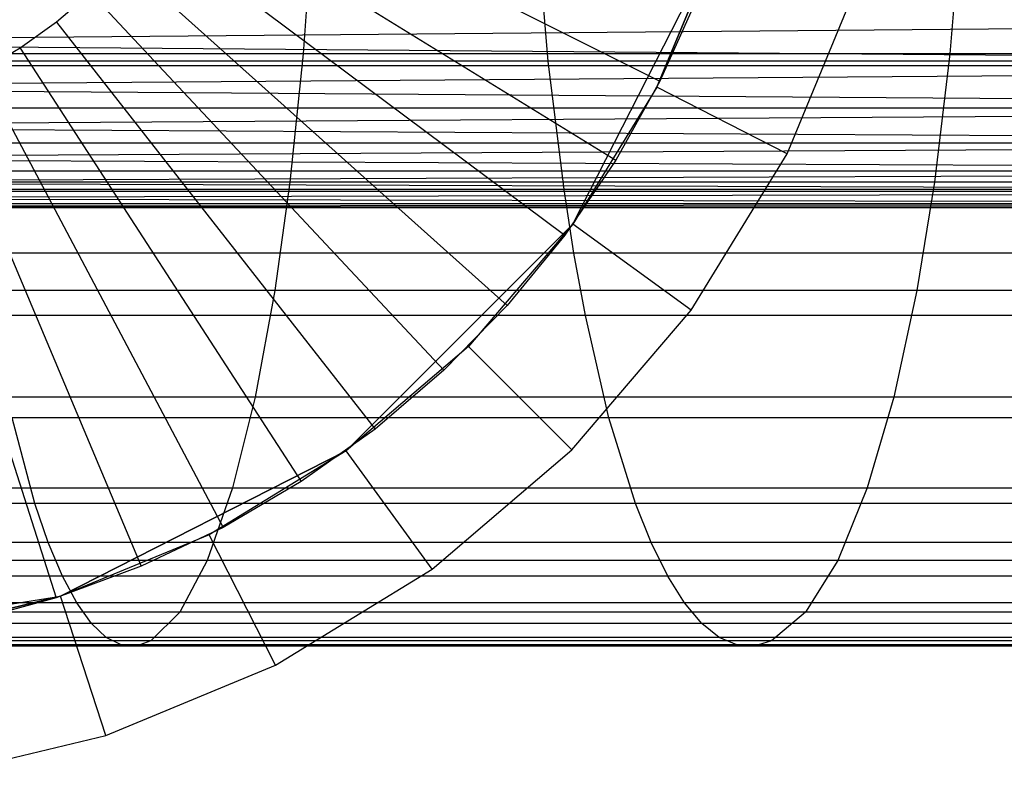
# Model space of a CAD drawing. Extents: x 1 to 115, y -55 to 55.
# Tile 72 of 86: x 102.49 to 105.86, y -3.95 to -1.36. Entities that reach past the tile are written whole.
import ezdxf

# ---------------------------------------------------------------- set-up
doc = ezdxf.new("R2010")
doc.units = 0
doc.header["$LTSCALE"] = 25.4
doc.layers.get('0').update_dxf_attribs({"linetype": 'CONTINUOUS'})

# ---------------------------------------------------------------- blocks, each defined once
blk = doc.blocks.new('NL2500025450_STL')
at = {"color": 0}
for p, q in [((103.1005, -0.7771, 215.9753), (104.679, -1.5682, 214.2096)), ((103.1005, -0.7771, 215.9753), (104.679, -1.5682, 214.2096)), ((103.0257, -0.9111, 215.9753), (104.5282, -1.8386, 214.2096)), ((103.0257, -0.9111, 215.9753), (104.5282, -1.8386, 214.2096)), ((102.9394, -1.0379, 215.9753), (104.354, -2.0947, 214.2096)), ((102.9394, -1.0379, 215.9753), (104.354, -2.0947, 214.2096)), ((103.4926, -1.0157, 9.9914), (103.4603, -1.4746, 9.8192)), ((103.4926, -1.0157, 9.9914), (103.4603, -1.4746, 9.8192)), ((104.2977, -1.4997, 3.1814), (104.2584, -1.0326, 3.0039)), ((104.2977, -1.4997, 3.1814), (104.2584, -1.0326, 3.0039)), ((105.7078, -1.0157, 9.5387), (105.6698, -1.4746, 9.3677)), ((105.7078, -1.0157, 9.5387), (105.6698, -1.4746, 9.3677)), ((104.3816, -2.0572, 214.8096), (104.8787, -1.0816, 214.8096)), ((104.3816, -2.0572, 214.8096), (104.8787, -1.0816, 214.8096)), ((104.8787, -1.0816, 214.3096), (104.6685, -1.589, 214.3096)), ((104.6685, -1.589, 214.3096), (104.8787, -1.0816, 214.8096)), ((104.6685, -1.589, 214.3096), (104.8787, -1.0816, 214.8096)), ((104.8787, -1.0816, 214.3096), (104.6685, -1.589, 214.3096)), ((102.8423, -1.1567, 215.9753), (104.1579, -2.3343, 214.2096)), ((102.8423, -1.1567, 215.9753), (104.1579, -2.3343, 214.2096)), ((105.114, -1.816, 213.8096), (105.3542, -1.2361, 213.8096)), ((105.114, -1.816, 213.8096), (105.3542, -1.2361, 213.8096)), ((102.735, -1.2664, 215.9753), (102.6184, -1.3661, 215.9753)), ((102.735, -1.2664, 215.9753), (103.9414, -2.5556, 214.2096)), ((102.735, -1.2664, 215.9753), (103.9414, -2.5556, 214.2096)), ((104.8054, -1.2856, 213.8096), (104.679, -1.5682, 213.8096)), ((104.8054, -1.2856, 214.2096), (104.679, -1.5682, 214.2096)), ((104.8054, -1.2856, 213.8096), (104.679, -1.5682, 213.8096)), ((104.8054, -1.2856, 214.2096), (104.679, -1.5682, 214.2096)), ((100.55, -1.435, 52.4165), (110.3248, -1.35, 52.3339)), ((100.55, -1.435, 52.4165), (110.3248, -1.35, 52.3339)), ((100.55, -1.435, 55.2027), (110.3248, -1.35, 55.2852)), ((100.55, -1.435, 55.2027), (110.3248, -1.35, 55.2852)), ((102.6184, -1.3661, 215.9753), (102.4935, -1.4552, 215.9753)), ((102.6184, -1.3661, 215.9753), (103.7062, -2.757, 214.2096)), ((102.6184, -1.3661, 215.9753), (103.7062, -2.757, 214.2096)), ((100.55, -1.435, 52.4165), (110.3248, -1.515, 52.5039)), ((100.55, -1.435, 52.4165), (110.3248, -1.515, 52.5039)), ((100.55, -1.435, 55.2027), (110.3248, -1.515, 55.1152)), ((100.55, -1.435, 55.2027), (110.3248, -1.515, 55.1152)), ((103.4603, -1.4746, 9.8192), (100.9707, -1.4746, 10.2499)), ((103.4603, -1.4746, 9.8192), (100.9707, -1.4746, 10.2499)), ((102.4935, -1.4552, 215.9753), (102.3612, -1.5329, 215.9753)), ((102.4935, -1.4552, 215.9753), (103.4541, -2.9368, 214.2096)), ((102.4935, -1.4552, 215.9753), (103.4541, -2.9368, 214.2096)), ((103.4603, -1.4746, 9.8192), (103.4153, -1.9128, 9.5802)), ((103.4603, -1.4746, 9.8192), (103.4153, -1.9128, 9.5802)), ((105.6698, -1.4746, 9.3677), (103.4603, -1.4746, 9.8192)), ((105.6698, -1.4746, 9.3677), (103.4603, -1.4746, 9.8192)), ((105.6698, -1.4746, 9.3677), (105.6172, -1.9128, 9.1303)), ((105.6698, -1.4746, 9.3677), (105.6172, -1.9128, 9.1303)), ((107.653, -1.4746, 8.8914), (105.6698, -1.4746, 9.3677)), ((107.653, -1.4746, 8.8914), (105.6698, -1.4746, 9.3677)), ((104.2977, -1.4997, 3.1814), (102.2894, -1.4997, 3.591)), ((104.2977, -1.4997, 3.1814), (102.2894, -1.4997, 3.591)), ((106.0563, -1.4997, 2.7585), (104.2977, -1.4997, 3.1814)), ((104.3516, -1.9389, 3.424), (104.2977, -1.4997, 3.1814)), ((106.0563, -1.4997, 2.7585), (104.2977, -1.4997, 3.1814)), ((104.3516, -1.9389, 3.424), (104.2977, -1.4997, 3.1814)), ((100.55, -1.5897, 52.596), (110.3248, -1.515, 52.5039)), ((100.55, -1.515, 52.5039), (110.3248, -1.515, 52.5039)), ((100.55, -1.5897, 52.596), (110.3248, -1.515, 52.5039)), ((100.55, -1.515, 52.5039), (110.3248, -1.515, 52.5039)), ((100.55, -1.515, 55.1152), (110.3248, -1.515, 55.1152)), ((100.55, -1.515, 55.1152), (110.3248, -1.515, 55.1152)), ((100.55, -1.5897, 55.0232), (110.3248, -1.515, 55.1152)), ((100.55, -1.5897, 55.0232), (110.3248, -1.515, 55.1152)), ((102.3612, -1.5329, 215.9753), (103.1871, -3.0935, 214.2096)), ((102.3612, -1.5329, 215.9753), (103.1871, -3.0935, 214.2096)), ((104.679, -1.5682, 213.8096), (104.5282, -1.8386, 213.8096)), ((104.679, -1.5682, 214.2096), (104.5282, -1.8386, 214.2096)), ((104.679, -1.5682, 213.8096), (104.5282, -1.8386, 213.8096)), ((104.679, -1.5682, 214.2096), (104.5282, -1.8386, 214.2096)), ((104.679, -1.5682, 214.2096), (104.679, -1.5682, 213.8096)), ((104.679, -1.5682, 214.2096), (104.679, -1.5682, 213.8096)), ((100.55, -1.5897, 52.596), (110.3248, -1.6588, 52.6923)), ((100.55, -1.5897, 52.596), (110.3248, -1.6588, 52.6923)), ((100.55, -1.5897, 55.0232), (110.3248, -1.6588, 54.9269)), ((100.55, -1.5897, 55.0232), (110.3248, -1.6588, 54.9269)), ((102.2225, -1.5986, 215.9753), (102.9073, -3.2261, 214.2096)), ((102.2225, -1.5986, 215.9753), (102.9073, -3.2261, 214.2096)), ((104.6685, -1.589, 214.3096), (104.3816, -2.0572, 214.8096)), ((104.6685, -1.589, 214.3096), (104.3816, -2.0572, 214.8096)), ((104.6685, -1.589, 214.3096), (104.3816, -2.0572, 214.3096)), ((104.6685, -1.589, 214.3096), (104.3816, -2.0572, 214.3096)), ((105.114, -1.816, 213.8096), (104.6685, -1.589, 214.3096)), ((105.114, -1.816, 213.8096), (104.6685, -1.589, 214.3096)), ((100.55, -1.7221, 52.7925), (110.3248, -1.6588, 52.6923)), ((100.55, -1.6588, 52.6923), (110.3248, -1.6588, 52.6923)), ((100.55, -1.7221, 52.7925), (110.3248, -1.6588, 52.6923)), ((100.55, -1.6588, 52.6923), (110.3248, -1.6588, 52.6923)), ((100.55, -1.6588, 54.9269), (110.3248, -1.6588, 54.9269)), ((100.55, -1.6588, 54.9269), (110.3248, -1.6588, 54.9269)), ((100.55, -1.7221, 54.8266), (110.3248, -1.6588, 54.9269)), ((100.55, -1.7221, 54.8266), (110.3248, -1.6588, 54.9269)), ((102.0786, -1.6518, 215.9753), (102.6168, -3.3335, 214.2096)), ((102.0786, -1.6518, 215.9753), (102.6168, -3.3335, 214.2096)), ((100.55, -1.7221, 52.7925), (110.3248, -1.7793, 52.8963)), ((100.55, -1.7221, 52.7925), (110.3248, -1.7793, 52.8963)), ((100.55, -1.7221, 54.8266), (110.3248, -1.7793, 54.7228)), ((100.55, -1.7221, 54.8266), (110.3248, -1.7793, 54.7228)), ((100.55, -1.8303, 53.0033), (110.3248, -1.7793, 52.8963)), ((100.55, -1.7793, 52.8963), (110.3248, -1.7793, 52.8963)), ((100.55, -1.8303, 53.0033), (110.3248, -1.7793, 52.8963)), ((100.55, -1.7793, 52.8963), (110.3248, -1.7793, 52.8963)), ((100.55, -1.7793, 54.7228), (110.3248, -1.7793, 54.7228)), ((100.55, -1.7793, 54.7228), (110.3248, -1.7793, 54.7228)), ((100.55, -1.8303, 54.6158), (110.3248, -1.7793, 54.7228)), ((100.55, -1.8303, 54.6158), (110.3248, -1.7793, 54.7228)), ((104.7861, -2.3511, 213.8096), (105.114, -1.816, 213.8096)), ((104.7861, -2.3511, 213.8096), (105.114, -1.816, 213.8096)), ((100.55, -1.8303, 53.0033), (110.3248, -1.8748, 53.1132)), ((100.55, -1.8303, 53.0033), (110.3248, -1.8748, 53.1132)), ((100.55, -1.8303, 54.6158), (110.3248, -1.8748, 54.506)), ((100.55, -1.8303, 54.6158), (110.3248, -1.8748, 54.506)), ((104.5282, -1.8386, 213.8096), (104.354, -2.0947, 213.8096)), ((104.5282, -1.8386, 214.2096), (104.354, -2.0947, 214.2096)), ((104.5282, -1.8386, 213.8096), (104.354, -2.0947, 213.8096)), ((104.5282, -1.8386, 214.2096), (104.354, -2.0947, 214.2096)), ((104.5282, -1.8386, 214.2096), (104.5282, -1.8386, 213.8096)), ((104.5282, -1.8386, 214.2096), (104.5282, -1.8386, 213.8096)), ((100.55, -1.9128, 53.2255), (110.3248, -1.8748, 53.1132)), ((100.55, -1.8748, 53.1132), (110.3248, -1.8748, 53.1132)), ((100.55, -1.9128, 53.2255), (110.3248, -1.8748, 53.1132)), ((100.55, -1.8748, 53.1132), (110.3248, -1.8748, 53.1132)), ((100.55, -1.8748, 54.506), (110.3248, -1.8748, 54.506)), ((100.55, -1.8748, 54.506), (110.3248, -1.8748, 54.506)), ((100.55, -1.9128, 54.3937), (110.3248, -1.8748, 54.506)), ((100.55, -1.9128, 54.3937), (110.3248, -1.8748, 54.506)), ((100.55, -1.9128, 53.2255), (110.3248, -1.944, 53.3398)), ((100.55, -1.9128, 53.2255), (110.3248, -1.944, 53.3398)), ((100.55, -1.9128, 54.3937), (110.3248, -1.944, 54.2794)), ((100.55, -1.9128, 54.3937), (110.3248, -1.944, 54.2794)), ((103.4153, -1.9128, 9.5802), (100.9325, -1.9128, 10.0098)), ((103.4153, -1.9128, 9.5802), (100.9325, -1.9128, 10.0098)), ((103.4153, -1.9128, 9.5802), (103.3638, -2.2841, 9.3058)), ((103.4153, -1.9128, 9.5802), (103.3638, -2.2841, 9.3058)), ((105.6172, -1.9128, 9.1303), (103.4153, -1.9128, 9.5802)), ((105.6172, -1.9128, 9.1303), (103.4153, -1.9128, 9.5802)), ((105.6172, -1.9128, 9.1303), (105.5567, -2.2841, 8.8578)), ((105.6172, -1.9128, 9.1303), (105.5567, -2.2841, 8.8578)), ((107.5918, -1.9128, 8.6561), (105.6172, -1.9128, 9.1303)), ((107.5918, -1.9128, 8.6561), (105.6172, -1.9128, 9.1303)), ((100.55, -1.9685, 53.4558), (110.3248, -1.944, 53.3398)), ((100.55, -1.944, 53.3398), (110.3248, -1.944, 53.3398)), ((100.55, -1.9685, 53.4558), (110.3248, -1.944, 53.3398)), ((100.55, -1.944, 53.3398), (110.3248, -1.944, 53.3398)), ((100.55, -1.944, 54.2794), (110.3248, -1.944, 54.2794)), ((100.55, -1.944, 54.2794), (110.3248, -1.944, 54.2794)), ((100.55, -1.9685, 54.1634), (110.3248, -1.944, 54.2794)), ((100.55, -1.9685, 54.1634), (110.3248, -1.944, 54.2794)), ((104.3516, -1.9389, 3.424), (102.3353, -1.9389, 3.8353)), ((104.3516, -1.9389, 3.424), (102.3353, -1.9389, 3.8353)), ((104.3856, -2.1564, 3.5774), (104.3516, -1.9389, 3.424)), ((106.1189, -1.9389, 2.9991), (104.3516, -1.9389, 3.424)), ((106.1189, -1.9389, 2.9991), (104.3516, -1.9389, 3.424)), ((104.3856, -2.1564, 3.5774), (104.3516, -1.9389, 3.424)), ((100.55, -1.9685, 53.4558), (110.3248, -1.986, 53.573)), ((100.55, -1.9685, 53.4558), (110.3248, -1.986, 53.573)), ((100.55, -1.9685, 54.1634), (110.3248, -1.986, 54.0461)), ((100.55, -1.9685, 54.1634), (110.3248, -1.986, 54.0461)), ((100.55, -1.9965, 53.6911), (110.3248, -1.986, 53.573)), ((100.55, -1.986, 53.573), (110.3248, -1.986, 53.573)), ((100.55, -1.9965, 53.6911), (110.3248, -1.986, 53.573)), ((100.55, -1.986, 53.573), (110.3248, -1.986, 53.573)), ((100.55, -1.986, 54.0461), (110.3248, -1.986, 54.0461)), ((100.55, -1.986, 54.0461), (110.3248, -1.986, 54.0461)), ((100.55, -1.9965, 53.9281), (110.3248, -1.986, 54.0461)), ((100.55, -1.9965, 53.9281), (110.3248, -1.986, 54.0461)), ((110.3248, -2, 53.8096), (100.55, -1.9965, 53.6911)), ((100.55, -1.9965, 53.9281), (110.3248, -2, 53.8096)), ((100.55, -1.9965, 53.9281), (110.3248, -2, 53.8096)), ((110.3248, -2, 53.8096), (100.55, -1.9965, 53.6911)), ((100.55, -2, 53.8096), (110.3248, -2, 53.8096)), ((100.55, -2, 53.8096), (110.3248, -2, 53.8096)), ((104.3816, -2.0572, 214.3096), (103.6072, -2.8316, 214.8096)), ((103.6072, -2.8316, 214.8096), (104.3816, -2.0572, 214.8096)), ((104.3816, -2.0572, 214.3096), (103.6072, -2.8316, 214.8096)), ((103.6072, -2.8316, 214.8096), (104.3816, -2.0572, 214.8096)), ((104.3816, -2.0572, 214.3096), (104.0249, -2.4749, 214.3096)), ((104.3816, -2.0572, 214.3096), (104.0249, -2.4749, 214.3096)), ((104.3816, -2.0572, 214.3096), (104.3816, -2.0572, 214.8096)), ((104.3816, -2.0572, 214.3096), (104.3816, -2.0572, 214.8096)), ((104.7861, -2.3511, 213.8096), (104.3816, -2.0572, 214.3096)), ((104.7861, -2.3511, 213.8096), (104.3816, -2.0572, 214.3096)), ((104.354, -2.0947, 213.8096), (104.1579, -2.3343, 213.8096)), ((104.354, -2.0947, 214.2096), (104.1579, -2.3343, 214.2096)), ((104.354, -2.0947, 213.8096), (104.1579, -2.3343, 213.8096)), ((104.354, -2.0947, 214.2096), (104.1579, -2.3343, 214.2096)), ((104.354, -2.0947, 214.2096), (104.354, -2.0947, 213.8096)), ((104.354, -2.0947, 214.2096), (104.354, -2.0947, 213.8096)), ((104.3856, -2.1564, 3.5774), (102.3644, -2.1564, 3.9897)), ((104.3856, -2.1564, 3.5774), (102.3644, -2.1564, 3.9897)), ((104.4246, -2.369, 3.7535), (104.3856, -2.1564, 3.5774)), ((106.1585, -2.1564, 3.1511), (104.3856, -2.1564, 3.5774)), ((106.1585, -2.1564, 3.1511), (104.3856, -2.1564, 3.5774)), ((104.4246, -2.369, 3.7535), (104.3856, -2.1564, 3.5774)), ((103.3638, -2.2841, 9.3058), (100.8886, -2.2841, 9.7341)), ((103.3638, -2.2841, 9.3058), (100.8886, -2.2841, 9.7341)), ((103.3638, -2.2841, 9.3058), (103.2967, -2.6476, 8.9493)), ((103.3638, -2.2841, 9.3058), (103.2967, -2.6476, 8.9493)), ((105.5567, -2.2841, 8.8578), (103.3638, -2.2841, 9.3058)), ((105.5567, -2.2841, 8.8578), (103.3638, -2.2841, 9.3058)), ((105.5567, -2.2841, 8.8578), (105.4782, -2.6476, 8.5036)), ((105.5567, -2.2841, 8.8578), (105.4782, -2.6476, 8.5036)), ((107.5214, -2.2841, 8.3859), (105.5567, -2.2841, 8.8578)), ((107.5214, -2.2841, 8.3859), (105.5567, -2.2841, 8.8578)), ((104.1579, -2.3343, 213.8096), (103.9414, -2.5556, 213.8096)), ((104.1579, -2.3343, 214.2096), (103.9414, -2.5556, 214.2096)), ((104.1579, -2.3343, 213.8096), (103.9414, -2.5556, 213.8096)), ((104.1579, -2.3343, 214.2096), (103.9414, -2.5556, 214.2096)), ((104.1579, -2.3343, 214.2096), (104.1579, -2.3343, 213.8096)), ((104.1579, -2.3343, 214.2096), (104.1579, -2.3343, 213.8096)), ((104.3784, -2.8284, 213.8096), (104.7861, -2.3511, 213.8096)), ((104.3784, -2.8284, 213.8096), (104.7861, -2.3511, 213.8096)), ((104.4246, -2.369, 3.7535), (102.3977, -2.369, 4.167)), ((104.4246, -2.369, 3.7535), (102.3977, -2.369, 4.167)), ((106.2039, -2.369, 3.3257), (104.4246, -2.369, 3.7535)), ((104.5052, -2.7185, 4.1165), (104.4246, -2.369, 3.7535)), ((106.2039, -2.369, 3.3257), (104.4246, -2.369, 3.7535)), ((104.5052, -2.7185, 4.1165), (104.4246, -2.369, 3.7535)), ((104.0249, -2.4749, 214.3096), (103.6072, -2.8316, 214.8096)), ((104.0249, -2.4749, 214.3096), (103.6072, -2.8316, 214.8096)), ((104.0249, -2.4749, 214.3096), (103.6072, -2.8316, 214.3096)), ((104.0249, -2.4749, 214.3096), (103.6072, -2.8316, 214.3096)), ((104.3784, -2.8284, 213.8096), (104.0249, -2.4749, 214.3096)), ((104.3784, -2.8284, 213.8096), (104.0249, -2.4749, 214.3096)), ((103.9414, -2.5556, 213.8096), (103.7062, -2.757, 213.8096)), ((103.9414, -2.5556, 214.2096), (103.7062, -2.757, 214.2096)), ((103.9414, -2.5556, 213.8096), (103.7062, -2.757, 213.8096)), ((103.9414, -2.5556, 214.2096), (103.7062, -2.757, 214.2096)), ((103.9414, -2.5556, 214.2096), (103.9414, -2.5556, 213.8096)), ((103.9414, -2.5556, 214.2096), (103.9414, -2.5556, 213.8096)), ((103.2967, -2.6476, 8.9493), (100.8315, -2.6476, 9.3758)), ((103.2967, -2.6476, 8.9493), (100.8315, -2.6476, 9.3758)), ((103.2967, -2.6476, 8.9493), (103.2194, -2.9581, 8.5381)), ((103.2967, -2.6476, 8.9493), (103.2194, -2.9581, 8.5381)), ((105.4782, -2.6476, 8.5036), (103.2967, -2.6476, 8.9493)), ((105.4782, -2.6476, 8.5036), (103.2967, -2.6476, 8.9493)), ((105.4782, -2.6476, 8.5036), (105.3876, -2.9581, 8.0951)), ((105.4782, -2.6476, 8.5036), (105.3876, -2.9581, 8.0951)), ((107.43, -2.6476, 8.0348), (105.4782, -2.6476, 8.5036)), ((107.43, -2.6476, 8.0348), (105.4782, -2.6476, 8.5036)), ((104.5052, -2.7185, 4.1165), (102.4664, -2.7185, 4.5325)), ((102.5442, -3.0114, 4.9462), (102.4664, -2.7185, 4.5325)), ((104.5052, -2.7185, 4.1165), (102.4664, -2.7185, 4.5325)), ((102.5442, -3.0114, 4.9462), (102.4664, -2.7185, 4.5325)), ((106.2977, -2.7185, 3.6856), (104.5052, -2.7185, 4.1165)), ((104.5963, -3.0114, 4.5274), (104.5052, -2.7185, 4.1165)), ((106.2977, -2.7185, 3.6856), (104.5052, -2.7185, 4.1165)), ((104.5963, -3.0114, 4.5274), (104.5052, -2.7185, 4.1165)), ((103.7062, -2.757, 213.8096), (103.4541, -2.9368, 213.8096)), ((103.7062, -2.757, 214.2096), (103.4541, -2.9368, 214.2096)), ((103.7062, -2.757, 213.8096), (103.4541, -2.9368, 213.8096)), ((103.7062, -2.757, 214.2096), (103.4541, -2.9368, 214.2096)), ((103.7062, -2.757, 214.2096), (103.7062, -2.757, 213.8096)), ((103.7062, -2.757, 214.2096), (103.7062, -2.757, 213.8096)), ((103.6072, -2.8316, 214.3096), (102.6316, -3.3287, 214.8096)), ((102.6316, -3.3287, 214.8096), (103.6072, -2.8316, 214.8096)), ((103.6072, -2.8316, 214.3096), (102.6316, -3.3287, 214.8096)), ((102.6316, -3.3287, 214.8096), (103.6072, -2.8316, 214.8096)), ((103.6072, -2.8316, 214.3096), (103.139, -3.1185, 214.3096)), ((103.6072, -2.8316, 214.3096), (103.139, -3.1185, 214.3096)), ((103.6072, -2.8316, 214.3096), (103.6072, -2.8316, 214.8096)), ((103.6072, -2.8316, 214.3096), (103.6072, -2.8316, 214.8096)), ((103.9011, -3.2361, 213.8096), (103.6072, -2.8316, 214.3096)), ((103.9011, -3.2361, 213.8096), (103.6072, -2.8316, 214.3096)), ((103.9011, -3.2361, 213.8096), (104.3784, -2.8284, 213.8096)), ((103.9011, -3.2361, 213.8096), (104.3784, -2.8284, 213.8096)), ((100.7657, -2.9581, 8.9625), (103.2194, -2.9581, 8.5381)), ((100.7657, -2.9581, 8.9625), (103.2194, -2.9581, 8.5381)), ((103.2194, -2.9581, 8.5381), (103.1331, -3.2061, 8.0792)), ((103.2194, -2.9581, 8.5381), (103.1331, -3.2061, 8.0792)), ((103.4541, -2.9368, 213.8096), (103.1871, -3.0935, 213.8096)), ((103.4541, -2.9368, 214.2096), (103.1871, -3.0935, 214.2096)), ((103.4541, -2.9368, 213.8096), (103.1871, -3.0935, 213.8096)), ((103.4541, -2.9368, 214.2096), (103.1871, -3.0935, 214.2096)), ((103.2194, -2.9581, 8.5381), (105.3876, -2.9581, 8.0951)), ((103.2194, -2.9581, 8.5381), (105.3876, -2.9581, 8.0951)), ((103.4541, -2.9368, 214.2096), (103.4541, -2.9368, 213.8096)), ((103.4541, -2.9368, 214.2096), (103.4541, -2.9368, 213.8096)), ((105.3876, -2.9581, 8.0951), (105.2865, -3.2061, 7.6394)), ((105.3876, -2.9581, 8.0951), (105.2865, -3.2061, 7.6394)), ((105.3876, -2.9581, 8.0951), (107.3246, -2.9581, 7.6299)), ((105.3876, -2.9581, 8.0951), (107.3246, -2.9581, 7.6299)), ((102.5442, -3.0114, 4.9462), (100.1906, -3.0114, 5.3531)), ((102.5442, -3.0114, 4.9462), (100.1906, -3.0114, 5.3531)), ((102.5898, -3.1446, 5.189), (102.5442, -3.0114, 4.9462)), ((104.5963, -3.0114, 4.5274), (102.5442, -3.0114, 4.9462)), ((104.5963, -3.0114, 4.5274), (102.5442, -3.0114, 4.9462)), ((102.5898, -3.1446, 5.189), (102.5442, -3.0114, 4.9462)), ((104.6498, -3.1446, 4.7685), (104.5963, -3.0114, 4.5274)), ((106.4037, -3.0114, 4.0929), (104.5963, -3.0114, 4.5274)), ((106.4037, -3.0114, 4.0929), (104.5963, -3.0114, 4.5274)), ((104.6498, -3.1446, 4.7685), (104.5963, -3.0114, 4.5274)), ((103.1871, -3.0935, 213.8096), (102.9073, -3.2261, 213.8096)), ((103.1871, -3.0935, 214.2096), (102.9073, -3.2261, 214.2096)), ((103.1871, -3.0935, 213.8096), (102.9073, -3.2261, 213.8096)), ((103.1871, -3.0935, 214.2096), (102.9073, -3.2261, 214.2096)), ((103.1871, -3.0935, 214.2096), (103.1871, -3.0935, 213.8096)), ((103.1871, -3.0935, 214.2096), (103.1871, -3.0935, 213.8096)), ((103.139, -3.1185, 214.3096), (102.6316, -3.3287, 214.8096)), ((103.139, -3.1185, 214.3096), (102.6316, -3.3287, 214.3096)), ((103.139, -3.1185, 214.3096), (102.6316, -3.3287, 214.8096)), ((103.139, -3.1185, 214.3096), (102.6316, -3.3287, 214.3096)), ((103.366, -3.564, 213.8096), (103.139, -3.1185, 214.3096)), ((103.366, -3.564, 213.8096), (103.139, -3.1185, 214.3096)), ((102.5898, -3.1446, 5.189), (100.2295, -3.1446, 5.5971)), ((102.5898, -3.1446, 5.189), (100.2295, -3.1446, 5.5971)), ((102.6382, -3.2596, 5.4463), (102.5898, -3.1446, 5.189)), ((104.6498, -3.1446, 4.7685), (102.5898, -3.1446, 5.189)), ((104.6498, -3.1446, 4.7685), (102.5898, -3.1446, 5.189)), ((102.6382, -3.2596, 5.4463), (102.5898, -3.1446, 5.189)), ((104.7065, -3.2596, 5.0242), (104.6498, -3.1446, 4.7685)), ((106.466, -3.1446, 4.332), (104.6498, -3.1446, 4.7685)), ((106.466, -3.1446, 4.332), (104.6498, -3.1446, 4.7685)), ((104.7065, -3.2596, 5.0242), (104.6498, -3.1446, 4.7685)), ((103.1331, -3.2061, 8.0792), (100.6922, -3.2061, 8.5014)), ((103.1331, -3.2061, 8.0792), (100.6922, -3.2061, 8.5014)), ((102.9073, -3.2261, 213.8096), (102.6168, -3.3335, 213.8096)), ((102.9073, -3.2261, 214.2096), (102.6168, -3.3335, 214.2096)), ((102.9073, -3.2261, 213.8096), (102.6168, -3.3335, 213.8096)), ((102.9073, -3.2261, 214.2096), (102.6168, -3.3335, 214.2096)), ((102.9073, -3.2261, 214.2096), (102.9073, -3.2261, 213.8096)), ((102.9073, -3.2261, 214.2096), (102.9073, -3.2261, 213.8096)), ((103.1331, -3.2061, 8.0792), (103.0396, -3.383, 7.5814)), ((103.1331, -3.2061, 8.0792), (103.0396, -3.383, 7.5814)), ((105.2865, -3.2061, 7.6394), (103.1331, -3.2061, 8.0792)), ((105.2865, -3.2061, 7.6394), (103.1331, -3.2061, 8.0792)), ((105.2865, -3.2061, 7.6394), (105.1768, -3.383, 7.1449)), ((105.2865, -3.2061, 7.6394), (105.1768, -3.383, 7.1449)), ((107.2069, -3.2061, 7.178), (105.2865, -3.2061, 7.6394)), ((107.2069, -3.2061, 7.178), (105.2865, -3.2061, 7.6394)), ((102.6382, -3.2596, 5.4463), (100.2707, -3.2596, 5.8557)), ((102.6382, -3.2596, 5.4463), (100.2707, -3.2596, 5.8557)), ((102.6869, -3.3508, 5.7056), (102.6382, -3.2596, 5.4463)), ((104.7065, -3.2596, 5.0242), (102.6382, -3.2596, 5.4463)), ((104.7065, -3.2596, 5.0242), (102.6382, -3.2596, 5.4463)), ((102.6869, -3.3508, 5.7056), (102.6382, -3.2596, 5.4463)), ((103.366, -3.564, 213.8096), (103.9011, -3.2361, 213.8096)), ((103.366, -3.564, 213.8096), (103.9011, -3.2361, 213.8096)), ((104.7636, -3.3508, 5.2817), (104.7065, -3.2596, 5.0242)), ((106.5319, -3.2596, 4.5854), (104.7065, -3.2596, 5.0242)), ((106.5319, -3.2596, 4.5854), (104.7065, -3.2596, 5.0242)), ((104.7636, -3.3508, 5.2817), (104.7065, -3.2596, 5.0242)), ((101.55, -3.5, 214.8096), (102.6316, -3.3287, 214.8096)), ((101.55, -3.5, 214.8096), (102.6316, -3.3287, 214.8096)), ((102.6316, -3.3287, 214.3096), (102.0975, -3.4569, 214.3096)), ((102.0975, -3.4569, 214.3096), (102.6316, -3.3287, 214.8096)), ((102.0975, -3.4569, 214.3096), (102.6316, -3.3287, 214.8096)), ((102.6316, -3.3287, 214.3096), (102.0975, -3.4569, 214.3096)), ((102.6316, -3.3287, 214.3096), (102.6316, -3.3287, 214.8096)), ((102.6316, -3.3287, 214.3096), (102.6316, -3.3287, 214.8096)), ((102.7861, -3.8042, 213.8096), (102.6316, -3.3287, 214.3096)), ((102.7861, -3.8042, 213.8096), (102.6316, -3.3287, 214.3096)), ((102.6869, -3.3508, 5.7056), (100.3122, -3.3508, 6.1163)), ((102.6869, -3.3508, 5.7056), (100.3122, -3.3508, 6.1163)), ((102.6168, -3.3335, 213.8096), (102.318, -3.4147, 213.8096)), ((102.6168, -3.3335, 214.2096), (102.318, -3.4147, 214.2096)), ((102.6168, -3.3335, 213.8096), (102.318, -3.4147, 213.8096)), ((102.6168, -3.3335, 214.2096), (102.318, -3.4147, 214.2096)), ((102.6168, -3.3335, 214.2096), (102.6168, -3.3335, 213.8096)), ((102.6168, -3.3335, 214.2096), (102.6168, -3.3335, 213.8096)), ((102.7375, -3.4214, 5.9744), (102.6869, -3.3508, 5.7056)), ((104.7636, -3.3508, 5.2817), (102.6869, -3.3508, 5.7056)), ((104.7636, -3.3508, 5.2817), (102.6869, -3.3508, 5.7056)), ((102.7375, -3.4214, 5.9744), (102.6869, -3.3508, 5.7056)), ((104.8228, -3.4214, 5.5487), (104.7636, -3.3508, 5.2817)), ((106.5984, -3.3508, 4.8407), (104.7636, -3.3508, 5.2817)), ((106.5984, -3.3508, 4.8407), (104.7636, -3.3508, 5.2817)), ((104.8228, -3.4214, 5.5487), (104.7636, -3.3508, 5.2817)), ((103.0396, -3.383, 7.5814), (100.6125, -3.383, 8.0012)), ((103.0396, -3.383, 7.5814), (100.6125, -3.383, 8.0012)), ((103.0396, -3.383, 7.5814), (102.9406, -3.4813, 7.0548)), ((103.0396, -3.383, 7.5814), (102.9406, -3.4813, 7.0548)), ((105.1768, -3.383, 7.1449), (103.0396, -3.383, 7.5814)), ((105.1768, -3.383, 7.1449), (103.0396, -3.383, 7.5814)), ((105.1768, -3.383, 7.1449), (105.0608, -3.4813, 6.6219)), ((105.1768, -3.383, 7.1449), (105.0608, -3.4813, 6.6219)), ((107.0793, -3.383, 6.6878), (105.1768, -3.383, 7.1449)), ((107.0793, -3.383, 6.6878), (105.1768, -3.383, 7.1449)), ((102.7375, -3.4214, 5.9744), (100.3552, -3.4214, 6.3864)), ((102.7375, -3.4214, 5.9744), (100.3552, -3.4214, 6.3864)), ((102.7879, -3.469, 6.2428), (102.7375, -3.4214, 5.9744)), ((104.8228, -3.4214, 5.5487), (102.7375, -3.4214, 5.9744)), ((104.8228, -3.4214, 5.5487), (102.7375, -3.4214, 5.9744)), ((102.7879, -3.469, 6.2428), (102.7375, -3.4214, 5.9744)), ((104.8819, -3.469, 5.8153), (104.8228, -3.4214, 5.5487)), ((106.6673, -3.4214, 5.1054), (104.8228, -3.4214, 5.5487)), ((106.6673, -3.4214, 5.1054), (104.8228, -3.4214, 5.5487)), ((104.8819, -3.469, 5.8153), (104.8228, -3.4214, 5.5487)), ((102.7879, -3.469, 6.2428), (100.3982, -3.469, 6.6561)), ((102.7879, -3.469, 6.2428), (100.3982, -3.469, 6.6561)), ((102.8392, -3.495, 6.5156), (100.4419, -3.495, 6.9302)), ((102.8392, -3.495, 6.5156), (100.4419, -3.495, 6.9302)), ((100.4851, -3.4989, 7.2015), (102.8392, -3.495, 6.5156)), ((100.4851, -3.4989, 7.2015), (102.8392, -3.495, 6.5156)), ((102.9406, -3.4813, 7.0548), (100.5282, -3.4813, 7.4721)), ((102.9406, -3.4813, 7.0548), (100.5282, -3.4813, 7.4721)), ((102.8392, -3.495, 6.5156), (102.7879, -3.469, 6.2428)), ((104.8819, -3.469, 5.8153), (102.7879, -3.469, 6.2428)), ((104.8819, -3.469, 5.8153), (102.7879, -3.469, 6.2428)), ((102.8392, -3.495, 6.5156), (102.7879, -3.469, 6.2428)), ((104.942, -3.495, 6.0863), (102.8392, -3.495, 6.5156)), ((104.942, -3.495, 6.0863), (102.8392, -3.495, 6.5156)), ((102.9406, -3.4813, 7.0548), (102.89, -3.4989, 6.7856)), ((102.9406, -3.4813, 7.0548), (102.89, -3.4989, 6.7856)), ((105.0608, -3.4813, 6.6219), (102.9406, -3.4813, 7.0548)), ((105.0608, -3.4813, 6.6219), (102.9406, -3.4813, 7.0548)), ((104.942, -3.495, 6.0863), (104.8819, -3.469, 5.8153)), ((106.7361, -3.469, 5.3698), (104.8819, -3.469, 5.8153)), ((106.7361, -3.469, 5.3698), (104.8819, -3.469, 5.8153)), ((104.942, -3.495, 6.0863), (104.8819, -3.469, 5.8153)), ((106.8061, -3.495, 5.6383), (104.942, -3.495, 6.0863)), ((106.8061, -3.495, 5.6383), (104.942, -3.495, 6.0863)), ((105.0608, -3.4813, 6.6219), (105.0015, -3.4989, 6.3545)), ((105.0608, -3.4813, 6.6219), (105.0015, -3.4989, 6.3545)), ((106.9443, -3.4813, 6.1693), (105.0608, -3.4813, 6.6219)), ((106.9443, -3.4813, 6.1693), (105.0608, -3.4813, 6.6219)), ((102.89, -3.4989, 6.7856), (100.4851, -3.4989, 7.2015)), ((102.89, -3.4989, 6.7856), (100.4851, -3.4989, 7.2015)), ((105.0015, -3.4989, 6.3545), (102.89, -3.4989, 6.7856)), ((105.0015, -3.4989, 6.3545), (102.89, -3.4989, 6.7856)), ((106.8753, -3.4989, 5.9042), (105.0015, -3.4989, 6.3545)), ((106.8753, -3.4989, 5.9042), (105.0015, -3.4989, 6.3545)), ((102.7861, -3.8042, 213.8096), (103.366, -3.564, 213.8096)), ((102.7861, -3.8042, 213.8096), (103.366, -3.564, 213.8096)), ((102.1757, -3.9508, 213.8096), (102.7861, -3.8042, 213.8096)), ((102.1757, -3.9508, 213.8096), (102.7861, -3.8042, 213.8096))]:
    blk.add_line(p, q, dxfattribs=at)

msp = doc.modelspace()

# ---------------------------------------------------------------- block references
at = {"color": 0}
msp.add_blockref('NL2500025450_STL', (0, 0, 200), dxfattribs=at)

doc.saveas('drawing.dxf')
